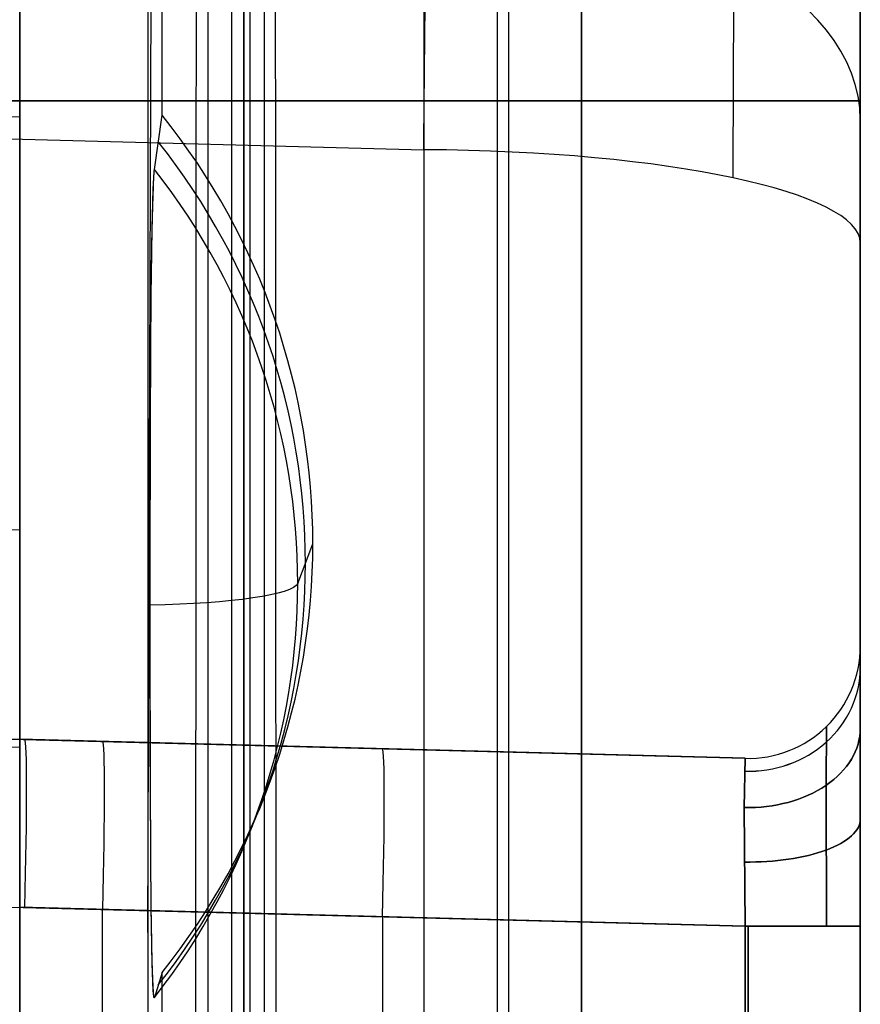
# Model space of a CAD drawing. Extents: x -9 to 8, y 1 to 147.
# Tile 158 of 181: x 6.85 to 8.35, y 138.04 to 139.8. Entities that reach past the tile are written whole.
import ezdxf

# ---------------------------------------------------------------- set-up
doc = ezdxf.new("R2010")
doc.units = 0
doc.layers.add('DEFAULT', color=7, linetype='CONTINUOUS')

msp = doc.modelspace()

# ---------------------------------------------------------------- linework, layer by layer
at = {"layer": 'DEFAULT', "color": 254}
for p, q in [((7.0745, 146.375, -7.6549), (7.0745, 136.9726, -6.3514)), ((7.0997, 139.6321, -5.75), (7.0997, 146.3743, -6.6848)), ((7.6979, 145.5663, -5.456), (7.6979, 114.3634, -1.1301)), ((7.7188, 114.239, -1.9206), (7.7188, 145.4767, -6.2513)), ((7.0745, 138.1728, -6.5178), (7.0997, 145.1747, -6.5184)), ((7.1819, 115.0782, -1.2292), (7.1819, 144.5828, -5.3197)), ((7.0862, 139.5349, -6.2572), (7.0997, 139.6321, -5.75)), ((7.0851, 139.5227, -6.2961), (7.0852, 139.5241, -6.293)), ((7.0852, 139.5241, -6.293), (7.0853, 139.5253, -6.2899)), ((7.0853, 139.5253, -6.2899), (7.0854, 139.5266, -6.2867)), ((7.0853, 139.5238, -6.2936), (7.0854, 139.5262, -6.2877)), ((7.0854, 139.5262, -6.2877), (7.0856, 139.5284, -6.2817)), ((7.0854, 139.5266, -6.2867), (7.0855, 139.5277, -6.2835)), ((7.0855, 139.5277, -6.2835), (7.0856, 139.5288, -6.2803)), ((7.0856, 139.5299, -6.2771), (7.0857, 139.5309, -6.2738)), ((7.0856, 139.5284, -6.2817), (7.0857, 139.5303, -6.2757)), ((7.0856, 139.5288, -6.2803), (7.0856, 139.5299, -6.2771)), ((7.0857, 139.5309, -6.2738), (7.0858, 139.5318, -6.2706)), ((7.0857, 139.5303, -6.2757), (7.0858, 139.5312, -6.2726)), ((7.0858, 139.5318, -6.2706), (7.0859, 139.5327, -6.2672)), ((7.0858, 139.5312, -6.2726), (7.0859, 139.5321, -6.2696)), ((7.0859, 139.5329, -6.2665), (7.086, 139.5336, -6.2634)), ((7.0859, 139.5327, -6.2672), (7.086, 139.5335, -6.2639)), ((7.0859, 139.5321, -6.2696), (7.0859, 139.5329, -6.2665)), ((7.086, 139.5336, -6.2634), (7.0861, 139.5343, -6.2603)), ((7.086, 139.5335, -6.2639), (7.0861, 139.5342, -6.2606)), ((7.0861, 139.5342, -6.2606), (7.0862, 139.5349, -6.2572)), ((7.0861, 139.5343, -6.2603), (7.0862, 139.5349, -6.2572)), ((7.0841, 139.5028, -6.3312), (7.0843, 139.5066, -6.3256)), ((7.0843, 139.5066, -6.3256), (7.0845, 139.5102, -6.3199)), ((7.0844, 139.5054, -6.3276), (7.0846, 139.509, -6.3221)), ((7.0845, 139.5102, -6.3199), (7.0846, 139.5136, -6.3141)), ((7.0846, 139.5136, -6.3141), (7.0848, 139.5169, -6.3082)), ((7.0846, 139.509, -6.3221), (7.0847, 139.5123, -6.3166)), ((7.0847, 139.5123, -6.3166), (7.0849, 139.5155, -6.311)), ((7.0848, 139.5169, -6.3082), (7.085, 139.5199, -6.3022)), ((7.0849, 139.5155, -6.311), (7.085, 139.5184, -6.3053)), ((7.085, 139.5213, -6.2992), (7.0851, 139.5227, -6.2961)), ((7.085, 139.5199, -6.3022), (7.085, 139.5213, -6.2992)), ((7.085, 139.5184, -6.3053), (7.0851, 139.5212, -6.2995)), ((7.0851, 139.5212, -6.2995), (7.0853, 139.5238, -6.2936)), ((7.0835, 139.4858, -6.3524), (7.0837, 139.4903, -6.3472)), ((7.0837, 139.4903, -6.3472), (7.0838, 139.4946, -6.342)), ((7.0838, 139.4946, -6.342), (7.084, 139.4988, -6.3367)), ((7.0838, 139.4853, -6.3533), (7.0839, 139.4896, -6.3484)), ((7.0839, 139.4896, -6.3484), (7.084, 139.4938, -6.3433)), ((7.084, 139.4988, -6.3367), (7.0841, 139.5028, -6.3312)), ((7.084, 139.4938, -6.3433), (7.0842, 139.4979, -6.3382)), ((7.0842, 139.4979, -6.3382), (7.0843, 139.5017, -6.3329)), ((7.0843, 139.5017, -6.3329), (7.0844, 139.5054, -6.3276)), ((7.083, 139.4665, -6.3716), (7.0831, 139.4715, -6.367)), ((7.0831, 139.4715, -6.367), (7.0832, 139.4764, -6.3622)), ((7.0832, 139.4764, -6.3622), (7.0834, 139.4812, -6.3574)), ((7.0832, 139.4664, -6.372), (7.0833, 139.4713, -6.3675)), ((7.0833, 139.4713, -6.3675), (7.0835, 139.4761, -6.3629)), ((7.0834, 139.4812, -6.3574), (7.0835, 139.4858, -6.3524)), ((7.0835, 139.4761, -6.3629), (7.0836, 139.4808, -6.3582)), ((7.0836, 139.4808, -6.3582), (7.0838, 139.4853, -6.3533)), ((7.0826, 139.4507, -6.3848), (7.0827, 139.4561, -6.3805)), ((7.0827, 139.4561, -6.3805), (7.0828, 139.4613, -6.3761)), ((7.0827, 139.4508, -6.3849), (7.0829, 139.4562, -6.3807)), ((7.0828, 139.4613, -6.3761), (7.083, 139.4665, -6.3716)), ((7.0829, 139.4562, -6.3807), (7.083, 139.4613, -6.3764)), ((7.083, 139.4613, -6.3764), (7.0832, 139.4664, -6.372)), ((7.0822, 139.4339, -6.3968), (7.0823, 139.4396, -6.3929)), ((7.0823, 139.4396, -6.3929), (7.0824, 139.4452, -6.3889)), ((7.0823, 139.4343, -6.3967), (7.0824, 139.4399, -6.3928)), ((7.0824, 139.4452, -6.3889), (7.0826, 139.4507, -6.3848)), ((7.0824, 139.4399, -6.3928), (7.0826, 139.4454, -6.3889)), ((7.0826, 139.4454, -6.3889), (7.0827, 139.4508, -6.3849)), ((7.0818, 139.4164, -6.4076), (7.082, 139.4223, -6.4041)), ((7.0819, 139.4168, -6.4074), (7.082, 139.4227, -6.4039)), ((7.082, 139.4227, -6.4039), (7.0821, 139.4286, -6.4004)), ((7.082, 139.4223, -6.4041), (7.0821, 139.4281, -6.4005)), ((7.0821, 139.4286, -6.4004), (7.0823, 139.4343, -6.3967)), ((7.0821, 139.4281, -6.4005), (7.0822, 139.4339, -6.3968)), ((7.0815, 139.3985, -6.4171), (7.0816, 139.4048, -6.414)), ((7.0815, 139.3983, -6.4172), (7.0816, 139.4044, -6.4141)), ((7.0816, 139.4048, -6.414), (7.0818, 139.4108, -6.4107)), ((7.0816, 139.4044, -6.4141), (7.0817, 139.4104, -6.4109)), ((7.0817, 139.4104, -6.4109), (7.0818, 139.4164, -6.4076)), ((7.0818, 139.4108, -6.4107), (7.0819, 139.4168, -6.4074)), ((7.0812, 139.3735, -6.4283), (7.0813, 139.386, -6.423)), ((7.0812, 139.3794, -6.4259), (7.0813, 139.3858, -6.4231)), ((7.0813, 139.386, -6.423), (7.0814, 139.3922, -6.4201)), ((7.0813, 139.3858, -6.4231), (7.0814, 139.3922, -6.4201)), ((7.0814, 139.3922, -6.4201), (7.0815, 139.3985, -6.4171)), ((7.0814, 139.3922, -6.4201), (7.0815, 139.3983, -6.4172)), ((7.0808, 139.3531, -6.4359), (7.081, 139.3664, -6.4311)), ((7.081, 139.3664, -6.4311), (7.0812, 139.3794, -6.4259)), ((7.081, 139.3609, -6.4332), (7.0812, 139.3735, -6.4283)), ((7.0807, 139.3398, -6.4403), (7.0808, 139.3531, -6.4359)), ((7.0808, 139.3482, -6.4377), (7.081, 139.3609, -6.4332)), ((7.0805, 139.3263, -6.4443), (7.0807, 139.3398, -6.4403)), ((7.0805, 139.3222, -6.4455), (7.0807, 139.3353, -6.4418)), ((7.0807, 139.3353, -6.4418), (7.0808, 139.3482, -6.4377)), ((7.0804, 139.3126, -6.4479), (7.0805, 139.3263, -6.4443)), ((7.0804, 139.3091, -6.4489), (7.0805, 139.3222, -6.4455)), ((7.0801, 139.2851, -6.4541), (7.0802, 139.2989, -6.4512)), ((7.0801, 139.2825, -6.4547), (7.0803, 139.2959, -6.452)), ((7.0802, 139.2989, -6.4512), (7.0804, 139.3126, -6.4479)), ((7.0803, 139.2959, -6.452), (7.0804, 139.3091, -6.4489)), ((7.08, 139.2713, -6.4567), (7.0801, 139.2851, -6.4541)), ((7.08, 139.2691, -6.4571), (7.0801, 139.2825, -6.4547)), ((7.0799, 139.2574, -6.4589), (7.08, 139.2713, -6.4567)), ((7.0799, 139.2557, -6.4593), (7.08, 139.2691, -6.4571)), ((7.0797, 139.2294, -6.4626), (7.0798, 139.2434, -6.4609)), ((7.0798, 139.2434, -6.4609), (7.0799, 139.2574, -6.4589)), ((7.0798, 139.2422, -6.4611), (7.0799, 139.2557, -6.4593)), ((7.0797, 139.2286, -6.4627), (7.0798, 139.2422, -6.4611)), ((7.0797, 139.2154, -6.464), (7.0797, 139.2294, -6.4626)), ((7.0797, 139.2151, -6.4641), (7.0797, 139.2286, -6.4627)), ((7.0795, 139.1874, -6.4661), (7.0797, 139.2154, -6.464)), ((7.0795, 139.1879, -6.4661), (7.0797, 139.2151, -6.4641)), ((7.0794, 139.1607, -6.4674), (7.0795, 139.1879, -6.4661)), ((7.0794, 139.1594, -6.4674), (7.0795, 139.1874, -6.4661)), ((7.0792, 139.1316, -6.4679), (7.0794, 139.1594, -6.4674)), ((7.0793, 139.1336, -6.4681), (7.0794, 139.1607, -6.4674)), ((7.0791, 139.1039, -6.4677), (7.0792, 139.1316, -6.4679)), ((7.0792, 139.1065, -6.4681), (7.0793, 139.1336, -6.4681)), ((7.0789, 139.0764, -6.4669), (7.0791, 139.1039, -6.4677)), ((7.0791, 139.0794, -6.4676), (7.0792, 139.1065, -6.4681)), ((7.0787, 139.0218, -6.464), (7.0789, 139.0764, -6.4669)), ((7.079, 139.0255, -6.465), (7.0791, 139.0794, -6.4676)), ((7.0787, 138.9679, -6.4595), (7.0787, 139.0218, -6.464)), ((7.0789, 138.9716, -6.4608), (7.079, 139.0255, -6.465)), ((7.0787, 138.8614, -6.4478), (7.0787, 138.9679, -6.4595)), ((7.0788, 138.9179, -6.4552), (7.0789, 138.9716, -6.4608)), ((7.0788, 138.8642, -6.4487), (7.0788, 138.9179, -6.4552)), ((7.0787, 138.6531, -6.4189), (7.0787, 138.8614, -6.4478)), ((7.0788, 138.5961, -6.4106), (7.0788, 138.8642, -6.4487)), ((7.3418, 138.7959, -6.1547), (7.3688, 138.8667, -5.6439)), ((7.0787, 138.5475, -6.4012), (7.0787, 138.6531, -6.4189)), ((7.0789, 138.5428, -6.4013), (7.0788, 138.5961, -6.4106)), ((7.0787, 138.4944, -6.3908), (7.0787, 138.5475, -6.4012)), ((7.079, 138.4898, -6.3907), (7.0789, 138.5428, -6.4013)), ((7.0789, 138.441, -6.3788), (7.0787, 138.4944, -6.3908)), ((7.079, 138.4634, -6.3848), (7.079, 138.4898, -6.3907)), ((7.0791, 138.4371, -6.3784), (7.079, 138.4634, -6.3848)), ((7.0791, 138.4143, -6.3721), (7.0789, 138.441, -6.3788)), ((7.0792, 138.411, -6.3716), (7.0791, 138.4371, -6.3784)), ((7.0792, 138.3876, -6.3647), (7.0791, 138.4143, -6.3721)), ((7.0793, 138.3849, -6.3641), (7.0792, 138.411, -6.3716)), ((7.0794, 138.361, -6.3567), (7.0792, 138.3876, -6.3647)), ((7.0794, 138.359, -6.3561), (7.0793, 138.3849, -6.3641)), ((7.0795, 138.3344, -6.3479), (7.0794, 138.361, -6.3567)), ((7.0795, 138.3333, -6.3475), (7.0794, 138.359, -6.3561)), ((7.0797, 138.308, -6.3382), (7.0795, 138.3344, -6.3479)), ((7.0797, 138.3077, -6.3381), (7.0795, 138.3333, -6.3475)), ((7.0797, 138.295, -6.333), (7.0797, 138.308, -6.3382)), ((7.0797, 138.295, -6.3331), (7.0797, 138.3077, -6.3381)), ((7.0798, 138.2825, -6.3279), (7.0797, 138.295, -6.3331)), ((7.0798, 138.282, -6.3276), (7.0797, 138.295, -6.333)), ((7.0799, 138.27, -6.3224), (7.0798, 138.2825, -6.3279)), ((7.0799, 138.2691, -6.3219), (7.0798, 138.282, -6.3276)), ((7.08, 138.2577, -6.3167), (7.0799, 138.27, -6.3224)), ((7.08, 138.2563, -6.316), (7.0799, 138.2691, -6.3219)), ((7.0801, 138.2455, -6.3108), (7.08, 138.2577, -6.3167)), ((7.0801, 138.2437, -6.3097), (7.08, 138.2563, -6.316)), ((7.0803, 138.2334, -6.3045), (7.0801, 138.2455, -6.3108)), ((7.0802, 138.2312, -6.3032), (7.0801, 138.2437, -6.3097)), ((7.0804, 138.2189, -6.2963), (7.0802, 138.2312, -6.3032)), ((7.0804, 138.2215, -6.298), (7.0803, 138.2334, -6.3045)), ((7.0805, 138.2099, -6.2911), (7.0804, 138.2215, -6.298)), ((7.0805, 138.2067, -6.2891), (7.0804, 138.2189, -6.2963)), ((7.0807, 138.1984, -6.284), (7.0805, 138.2099, -6.2911)), ((7.0807, 138.1948, -6.2816), (7.0805, 138.2067, -6.2891)), ((7.0808, 138.1871, -6.2765), (7.0807, 138.1984, -6.284)), ((7.0808, 138.1832, -6.2738), (7.0807, 138.1948, -6.2816)), ((7.081, 138.1761, -6.2687), (7.0808, 138.1871, -6.2765)), ((7.081, 138.1718, -6.2655), (7.0808, 138.1832, -6.2738)), ((7.0812, 138.1653, -6.2606), (7.081, 138.1761, -6.2687)), ((7.0812, 138.1607, -6.2569), (7.081, 138.1718, -6.2655)), ((7.0813, 138.1548, -6.2521), (7.0812, 138.1653, -6.2606)), ((7.0813, 138.1552, -6.2525), (7.0812, 138.1607, -6.2569)), ((7.0814, 138.1499, -6.248), (7.0813, 138.1552, -6.2525)), ((7.0814, 138.1496, -6.2477), (7.0813, 138.1548, -6.2521)), ((7.0815, 138.1446, -6.2433), (7.0814, 138.1499, -6.248)), ((7.0815, 138.1445, -6.2432), (7.0814, 138.1496, -6.2477)), ((7.0816, 138.1395, -6.2386), (7.0815, 138.1446, -6.2433)), ((7.0816, 138.1395, -6.2386), (7.0815, 138.1445, -6.2432)), ((7.0817, 138.1346, -6.2339), (7.0816, 138.1395, -6.2386)), ((7.0818, 138.1345, -6.2338), (7.0816, 138.1395, -6.2386)), ((7.0819, 138.1298, -6.2291), (7.0817, 138.1346, -6.2339)), ((7.0819, 138.1297, -6.229), (7.0818, 138.1345, -6.2338)), ((7.082, 138.125, -6.2241), (7.0819, 138.1298, -6.2291)), ((7.082, 138.1249, -6.2241), (7.0819, 138.1297, -6.229)), ((7.0821, 138.1204, -6.2191), (7.082, 138.125, -6.2241)), ((7.0821, 138.1203, -6.219), (7.082, 138.1249, -6.2241)), ((7.0822, 138.1159, -6.2139), (7.0821, 138.1204, -6.2191)), ((7.0823, 138.1158, -6.2139), (7.0821, 138.1203, -6.219)), ((7.0823, 138.1115, -6.2086), (7.0822, 138.1159, -6.2139)), ((7.0824, 138.1114, -6.2087), (7.0823, 138.1158, -6.2139)), ((7.0824, 138.1072, -6.2032), (7.0823, 138.1115, -6.2086)), ((7.0826, 138.1072, -6.2034), (7.0824, 138.1114, -6.2087)), ((7.0826, 138.1031, -6.1978), (7.0824, 138.1072, -6.2032)), ((7.0827, 138.1031, -6.1981), (7.0826, 138.1072, -6.2034)), ((7.0827, 138.0991, -6.1922), (7.0826, 138.1031, -6.1978)), ((7.0829, 138.0991, -6.1926), (7.0827, 138.1031, -6.1981)), ((7.0997, 138.1013, -5.5378), (7.0862, 138.0568, -6.0523)), ((7.0997, 136.9726, -5.3813), (7.0997, 138.1013, -5.5378)), ((7.0828, 138.0952, -6.1865), (7.0827, 138.0991, -6.1922)), ((7.083, 138.0915, -6.1808), (7.0828, 138.0952, -6.1865)), ((7.083, 138.0953, -6.1871), (7.0829, 138.0991, -6.1926)), ((7.0832, 138.0916, -6.1815), (7.083, 138.0953, -6.1871)), ((7.0831, 138.0879, -6.175), (7.083, 138.0915, -6.1808)), ((7.0832, 138.0845, -6.1691), (7.0831, 138.0879, -6.175)), ((7.0833, 138.0881, -6.1758), (7.0832, 138.0916, -6.1815)), ((7.0834, 138.0812, -6.1631), (7.0832, 138.0845, -6.1691)), ((7.0835, 138.0847, -6.17), (7.0833, 138.0881, -6.1758)), ((7.0836, 138.0815, -6.1642), (7.0835, 138.0847, -6.17)), ((7.0835, 138.0781, -6.157), (7.0834, 138.0812, -6.1631)), ((7.0837, 138.0752, -6.1508), (7.0835, 138.0781, -6.157)), ((7.0838, 138.0785, -6.1583), (7.0836, 138.0815, -6.1642)), ((7.0838, 138.0725, -6.1446), (7.0837, 138.0752, -6.1508)), ((7.0839, 138.0756, -6.1524), (7.0838, 138.0785, -6.1583)), ((7.084, 138.07, -6.1384), (7.0838, 138.0725, -6.1446)), ((7.0841, 138.073, -6.1463), (7.0839, 138.0756, -6.1524)), ((7.0841, 138.0676, -6.132), (7.084, 138.07, -6.1384)), ((7.0842, 138.0705, -6.1403), (7.0841, 138.073, -6.1463)), ((7.0843, 138.0655, -6.1256), (7.0841, 138.0676, -6.132)), ((7.0843, 138.0682, -6.1342), (7.0842, 138.0705, -6.1403)), ((7.0845, 138.0661, -6.128), (7.0843, 138.0682, -6.1342)), ((7.0845, 138.0635, -6.1192), (7.0843, 138.0655, -6.1256)), ((7.0846, 138.0642, -6.1218), (7.0845, 138.0661, -6.128)), ((7.0846, 138.0618, -6.1127), (7.0845, 138.0635, -6.1192)), ((7.0847, 138.0625, -6.1156), (7.0846, 138.0642, -6.1218)), ((7.0848, 138.0603, -6.1061), (7.0846, 138.0618, -6.1127)), ((7.0849, 138.0609, -6.1093), (7.0847, 138.0625, -6.1156)), ((7.085, 138.059, -6.0995), (7.0848, 138.0603, -6.1061)), ((7.085, 138.0596, -6.103), (7.0849, 138.0609, -6.1093)), ((7.0851, 138.0585, -6.0967), (7.085, 138.0596, -6.103)), ((7.085, 138.0585, -6.0962), (7.085, 138.059, -6.0995)), ((7.0851, 138.058, -6.0929), (7.085, 138.0585, -6.0962)), ((7.0853, 138.0576, -6.0903), (7.0851, 138.0585, -6.0967)), ((7.0852, 138.0575, -6.0895), (7.0851, 138.058, -6.0929)), ((7.0853, 138.0572, -6.0862), (7.0852, 138.0575, -6.0895)), ((7.0854, 138.0569, -6.084), (7.0853, 138.0576, -6.0903)), ((7.0854, 138.0568, -6.0828), (7.0853, 138.0572, -6.0862)), ((7.0856, 138.0565, -6.0776), (7.0854, 138.0569, -6.084)), ((7.0855, 138.0566, -6.0795), (7.0854, 138.0568, -6.0828)), ((7.0856, 138.0564, -6.0761), (7.0855, 138.0566, -6.0795)), ((7.0857, 138.0562, -6.0713), (7.0856, 138.0565, -6.0776)), ((7.0856, 138.0563, -6.0727), (7.0856, 138.0564, -6.0761)), ((7.0857, 138.0562, -6.0693), (7.0856, 138.0563, -6.0727)), ((7.0858, 138.0562, -6.0659), (7.0857, 138.0562, -6.0693)), ((7.0858, 138.0562, -6.0681), (7.0857, 138.0562, -6.0713)), ((7.0859, 138.0563, -6.0625), (7.0858, 138.0562, -6.0659)), ((7.0859, 138.0562, -6.0649), (7.0858, 138.0562, -6.0681)), ((7.086, 138.0564, -6.0591), (7.0859, 138.0563, -6.0625)), ((7.086, 138.0564, -6.0586), (7.0859, 138.0563, -6.0618)), ((7.0859, 138.0563, -6.0618), (7.0859, 138.0562, -6.0649)), ((7.0861, 138.0566, -6.0557), (7.086, 138.0564, -6.0591)), ((7.0861, 138.0566, -6.0554), (7.086, 138.0564, -6.0586)), ((7.0862, 138.0568, -6.0523), (7.0861, 138.0566, -6.0557)), ((7.0862, 138.0568, -6.0523), (7.0861, 138.0566, -6.0554))]:
    msp.add_line(p, q, dxfattribs=at)
at = {"layer": 'DEFAULT', "color": 9}
for p, q in [((7.2241, 136.8446, -6.4022), (7.2241, 146.3711, -7.7229)), ((7.8485, 145.7252, -5.3771), (7.8485, 114.3223, -1.0235)), ((7.2563, 145.6007, -6.3746), (7.2563, 114.5749, -2.0733)), ((7.8485, 114.185, -2.014), (7.8485, 145.5879, -6.3676)), ((7.2827, 115.0959, -1.1257), (7.2827, 144.5975, -5.2158)), ((6.8457, 138.5034, -24.7696), (6.8457, 141.3243, -24.7696)), ((8.3457, 139.9582, -54.0095), (8.3457, 25.1274, -54.0095)), ((6.8457, 139.7804, -24.7696), (6.8457, 139.7804, -39.4437)), ((0.0007, 139.7683, -102.3288), (7.5666, 139.5702, -102.1684)), ((5.8457, 139.6489, -39.6286), (6.8457, 139.6291, -39.6115)), ((8.3457, 139.6572, -15.2369), (6.1457, 139.6572, -15.1985)), ((6.1457, 139.6572, -9.4753), (8.3457, 139.6572, -9.4369)), ((7.5666, 139.5702, -102.1684), (7.5666, 114.9239, -107.4071)), ((8.3457, 114.7576, -106.6249), (8.3457, 139.4039, -101.3861)), ((8.3457, 139.4039, -101.3861), (8.3457, 114.7576, -106.6249)), ((5.8457, 138.915, -40.7142), (6.8457, 138.8917, -40.7022)), ((8.3457, 138.6836, -84.5808), (8.3457, 138.6836, -93.2917)), ((8.3457, 138.6836, -24.8945), (8.3457, 138.6836, -33.6054)), ((8.1404, 138.4837, -93.2917), (3.3457, 138.6092, -93.4173)), ((3.3457, 138.6092, -88.9653), (8.1404, 138.4837, -88.9653)), ((5.5676, 138.551, -84.5134), (8.1404, 138.4837, -84.5808)), ((8.2854, 138.5404, -93.2917), (8.2846, 138.4355, -93.5434)), ((8.2854, 138.5404, -33.6054), (8.2846, 138.4355, -33.8571)), ((8.2846, 138.4355, -24.6428), (8.2854, 138.5404, -24.8945)), ((8.2846, 138.4355, -84.3291), (8.2854, 138.5404, -84.5808)), ((5.8457, 138.5296, -24.7434), (6.8457, 138.5034, -24.7696)), ((6.8457, 138.5176, -33.6393), (6.8457, 138.5176, -24.8606)), ((6.8457, 138.5176, -24.8606), (6.8457, 138.5034, -24.7696)), ((6.8457, 138.5176, -24.8606), (8.1404, 138.4837, -24.8945)), ((8.1404, 138.4837, -33.6054), (6.8457, 138.5176, -33.6393)), ((6.8457, 138.5176, -29.25), (8.1404, 138.4837, -29.25)), ((7.4931, 138.5006, -24.8775), (7.4931, 138.5006, -33.6224)), ((8.1404, 138.4837, -93.2917), (8.1383, 138.3959, -93.5038)), ((8.1404, 138.4837, -33.6054), (8.1383, 138.3959, -33.8176)), ((8.1383, 138.3959, -24.6823), (8.1404, 138.4837, -24.8945)), ((8.1383, 138.3959, -84.3686), (8.1404, 138.4837, -84.5808)), ((8.1404, 138.4837, -24.8945), (8.1404, 138.4837, -33.6054)), ((8.1404, 138.4837, -84.5808), (8.1404, 138.4837, -93.2917)), ((8.1457, 138.4836, -33.6054), (8.1457, 138.4836, -24.8945)), ((8.1457, 138.4836, -93.2917), (8.1457, 138.4836, -84.5808)), ((8.2854, 138.1838, -84.2241), (8.2846, 138.4355, -84.3291)), ((8.2854, 138.1838, -24.5378), (8.2846, 138.4355, -24.6428)), ((8.2846, 138.4355, -33.8571), (8.2854, 138.1838, -33.9621)), ((8.2846, 138.4355, -93.5434), (8.2854, 138.1838, -93.6484)), ((8.1404, 138.1838, -84.2809), (8.1383, 138.3959, -84.3686)), ((8.1404, 138.1838, -24.5946), (8.1383, 138.3959, -24.6823)), ((8.1383, 138.3959, -33.8176), (8.1404, 138.1838, -33.9053)), ((8.1383, 138.3959, -93.5038), (8.1404, 138.1838, -93.5916)), ((6.8457, 138.2759, -50.5005), (6.8457, 135.6807, -50.5005)), ((5.8457, 138.2439, -24.5345), (8.1404, 138.1838, -24.5946)), ((5.8457, 138.2439, -93.6517), (8.1404, 138.1838, -93.5916)), ((6.8457, 135.9389, -33.9392), (6.8457, 138.2177, -33.9392)), ((6.8457, 138.2177, -33.9392), (8.1404, 138.1838, -33.9053)), ((8.1404, 138.1838, -84.2809), (6.8457, 138.2177, -84.247)), ((6.9931, 138.2138, -93.6217), (6.9931, 135.9428, -93.6217)), ((6.9931, 138.2138, -24.5645), (6.9931, 135.9428, -24.5645)), ((7.4931, 138.2007, -84.2639), (7.4931, 135.9559, -84.2639)), ((7.4931, 138.2007, -33.9223), (7.4931, 135.9559, -33.9223)), ((8.1404, 135.9728, -84.2809), (8.1404, 138.1838, -84.2809)), ((8.1404, 138.1838, -93.5916), (8.1404, 135.9728, -93.5916)), ((8.1404, 135.9728, -24.5946), (8.1404, 138.1838, -24.5946)), ((8.1404, 138.1838, -33.9053), (8.1404, 135.9728, -33.9053)), ((8.1457, 138.1838, -33.9053), (8.1457, 135.9728, -33.9053)), ((8.1457, 135.9728, -24.5946), (8.1457, 138.1838, -24.5946)), ((8.1457, 138.1838, -93.5915), (8.1457, 135.9728, -93.5915)), ((8.1457, 135.9728, -84.2809), (8.1457, 138.1838, -84.2809)), ((8.3457, 138.1838, -93.7915), (8.3457, 135.9728, -93.7915)), ((8.3457, 135.9728, -84.0809), (8.3457, 138.1838, -84.0809)), ((8.3457, 138.1838, -34.1053), (8.3457, 135.9728, -34.1053)), ((8.3457, 135.9728, -24.3946), (8.3457, 138.1838, -24.3946))]:
    msp.add_line(p, q, dxfattribs=at)
at = {"layer": 'DEFAULT', "color": 9, "extrusion": (1, 2.03967e-11, 1.19095e-10)}
msp.add_arc((61.766, -493.8639, 7.5666), 496.2149, 80.281457, 83.889061, dxfattribs=at)
at = {"layer": 'DEFAULT', "color": 9, "extrusion": (1, 0, 0)}
for centre, radius, start, end in [((61.766, -493.8639, 8.3457), 495.4152, 80.281457, 83.889061), ((139.6572, -12.3369, 8.3457), 2.9, 270, 90), ((139.6572, -12.3369, 7.2457), 2.8808, 270, 90), ((139.6572, -12.3369, 7.2457), 2.8808, 90, 270), ((139.6572, -12.3369, 8.3457), 2.9, 90, 270), ((138.1838, -33.6055, 8.3457), 0.4998, 315.0033, 0.0049), ((138.1838, -84.5808, 8.3457), 0.4998, 45.0033, 90.0049)]:
    msp.add_arc(centre, radius, start, end, dxfattribs=at)
at = {"layer": 'DEFAULT', "color": 9, "extrusion": (0.999657, -0.003595, -0.025929)}
msp.add_arc((61.7451, -493.8512, 6.8957), 496.392, 80.37739, 83.818719, dxfattribs=at)
at = {"layer": 'DEFAULT', "color": 254, "extrusion": (0.999657, 0.003595, 0.025929)}
msp.add_arc((61.6573, -494.4734, 7.5612), 496.6298, 80.379856, 83.81685, dxfattribs=at)
at = {"layer": 'DEFAULT', "color": 9, "extrusion": (1, 1.68316e-15, -1.45647e-15)}
msp.add_arc((143.8262, -43.2433, 6.8457), 5.5503, 125.506, 180.0012, dxfattribs=at)
at = {"layer": 'DEFAULT', "color": 9, "extrusion": (0.999836, -0.014031, 0.011423)}
msp.add_arc((139.3503, -100.7588, 4.44), 1.4999, 282.0164, 321.0041, dxfattribs=at)
at = {"layer": 'DEFAULT', "color": 9, "extrusion": (0.999839, -0.013956, 0.011301)}
msp.add_arc((139.3453, -100.7508, 4.4629), 1.5082, 282.1285, 320.892, dxfattribs=at)
at = {"layer": 'DEFAULT', "color": 9, "extrusion": (1.11538e-13, 0.62932, 0.777146)}
msp.add_arc((-7.5457, -172.2975, 9.3783), 0.8, 180, 268.0701, dxfattribs=at)
at = {"layer": 'DEFAULT', "color": 9, "extrusion": (0.999972, -0.005842, 0.004734)}
msp.add_arc((139.2919, -100.7225, 6.8209), 1.2728, 282.3901, 320.8851, dxfattribs=at)
at = {"layer": 'DEFAULT', "color": 9, "extrusion": (-3.19625e-05, 0.852645, 0.522491)}
msp.add_arc((-7.551, -159.3233, 66.122), 0.7999, 180.0265, 268.1888, dxfattribs=at)
at = {"layer": 'DEFAULT', "color": 9, "extrusion": (1, 1.75312e-13, 4.94569e-13)}
msp.add_arc((139.2584, -100.7017, 8.3457), 0.6998, 321.0018, 0.0028, dxfattribs=at)
at = {"layer": 'DEFAULT', "color": 9, "extrusion": (1, 3.60874e-14, -2.97839e-14)}
msp.add_arc((139.2584, -100.7017, 8.3457), 0.6998, 281.9972, 320.9982, dxfattribs=at)
at = {"layer": 'DEFAULT', "color": 254, "extrusion": (-1.44551e-15, 0.137324, 0.990526)}
msp.add_arc((-6.1251, -138.3261, 13.4793), 1.2437, 141.5921, 218.4079, dxfattribs=at)
at = {"layer": 'DEFAULT', "color": 254, "extrusion": (0, 0.137324, 0.990526)}
msp.add_arc((-6.1251, -138.3261, 13.2251), 1.2304, 141.8767, 218.1233, dxfattribs=at)
at = {"layer": 'DEFAULT', "color": 9, "extrusion": (-4.10488e-14, 0.978148, 0.207912)}
msp.add_arc((-7.5457, -128.1543, 115.2782), 0.8, 180, 268.5, dxfattribs=at)
at = {"layer": 'DEFAULT', "color": 254, "extrusion": (-2.94226e-15, 0.137324, 0.990526)}
msp.add_arc((-6.1251, -138.3261, 12.9636), 1.2167, 142.1777, 217.8223, dxfattribs=at)
at = {"layer": 'DEFAULT', "color": 254, "extrusion": (-2.04352e-18, 0.990526, -0.137324)}
msp.add_arc((-7.0422, 12.9793, 138.3261), 0.3, 183, 262.9937, dxfattribs=at)
at = {"layer": 'DEFAULT', "color": 9}
for centre, end in [((8.1457, 138.6836, -33.6054), 0), ((8.1457, 138.6836, -24.8945), 360), ((8.1457, 138.6836, -93.2917), 360), ((8.1457, 138.6836, -84.5808), 0), ((8.1457, 138.6836, -29.25), 0), ((8.1457, 138.6836, -88.9362), 0)]:
    msp.add_arc(centre, 0.2, 268.5, end, dxfattribs=at)
at = {"layer": 'DEFAULT', "color": 9, "extrusion": (1, -4.31327e-14, 1.78626e-14)}
msp.add_arc((138.1838, -93.2918, 8.3457), 0.4998, 315.0033, 0.0049, dxfattribs=at)
at = {"layer": 'DEFAULT', "color": 9, "extrusion": (1, 6.64778e-14, 2.25048e-14)}
msp.add_arc((138.1838, -84.5807, 8.3457), 0.4998, 359.9951, 44.9967, dxfattribs=at)
at = {"layer": 'DEFAULT', "color": 9, "extrusion": (1, 4.31327e-14, 1.78626e-14)}
msp.add_arc((138.1838, -24.8944, 8.3457), 0.4998, 359.9951, 44.9967, dxfattribs=at)
at = {"layer": 'DEFAULT', "color": 9, "extrusion": (-9.20988e-05, 0.382706, 0.92387)}
for centre in [(-8.1791, -163.865, -33.3065), (-8.1791, -141.0227, 21.8359)]:
    msp.add_arc(centre, 0.2, 88.0244, 180.0372, dxfattribs=at)
at = {"layer": 'DEFAULT', "color": 9, "extrusion": (9.20988e-05, -0.382706, 0.92387)}
for centre in [(8.1791, 118.6345, -75.8822), (8.1791, 95.7922, -131.0246)]:
    msp.add_arc(centre, 0.2, 268.0244, 0.0372, dxfattribs=at)
at = {"layer": 'DEFAULT', "color": 9, "extrusion": (-1.90953e-13, -0.707107, 0.707107)}
msp.add_arc((8.1457, 38.4029, -157.5183), 0.2, 267.8792, 360, dxfattribs=at)
at = {"layer": 'DEFAULT', "color": 9, "extrusion": (-3.09843e-13, 0.707107, 0.707107)}
msp.add_arc((-8.1457, -164.1777, 31.7435), 0.2, 87.8792, 180, dxfattribs=at)
at = {"layer": 'DEFAULT', "color": 9, "extrusion": (-1.92625e-13, 0.707107, -0.707107)}
msp.add_arc((-8.1457, 80.6075, 115.3137), 0.2, 180, 272.1208, dxfattribs=at)
at = {"layer": 'DEFAULT', "color": 9, "extrusion": (-2.11907e-13, 0.707107, 0.707107)}
msp.add_arc((-8.1457, -121.9732, 73.9481), 0.2, 87.8792, 180, dxfattribs=at)
at = {"layer": 'DEFAULT', "color": 9, "extrusion": (1, 3.57252e-14, -8.62655e-14)}
msp.add_arc((138.1838, -93.2917, 8.3457), 0.4998, 269.9951, 314.9967, dxfattribs=at)
at = {"layer": 'DEFAULT', "color": 9, "extrusion": (1, 9.28435e-15, -4.66901e-14)}
msp.add_arc((138.1838, -33.6054, 8.3457), 0.4998, 269.9951, 314.9967, dxfattribs=at)
at = {"layer": 'DEFAULT', "color": 9, "extrusion": (1, -1.32204e-14, -1.97877e-14)}
msp.add_arc((138.1838, -24.8945, 8.3457), 0.4998, 45.0033, 90.0049, dxfattribs=at)
at = {"layer": 'DEFAULT', "color": 9, "extrusion": (1, 7.14852e-15, -7.14852e-15)}
msp.add_arc((138.2177, -33.6394, 6.8457), 0.2999, 269.9919, 0.0081, dxfattribs=at)
at = {"layer": 'DEFAULT', "color": 9, "extrusion": (0.999315, -0.026168, -0.026168)}
for centre, start in [((138.3493, -84.4337, 5.4372), 0), ((138.3493, -24.7679, 4.0145), 360)]:
    msp.add_arc(centre, 0.3, start, 89.9607, dxfattribs=at)
at = {"layer": 'DEFAULT', "color": 9, "extrusion": (0.999315, -0.026168, 0.026168)}
msp.add_arc((138.3493, -33.712, 2.9838), 0.3, 270.0393, 360, dxfattribs=at)
at = {"layer": 'DEFAULT', "color": 9, "extrusion": (9.20987e-05, 0.92387, -0.382706)}
for centre in [(-8.1319, -24.7579, 160.0342), (-8.1319, 30.3844, 137.1919)]:
    msp.add_arc(centre, 0.2, 179.9478, 271.9607, dxfattribs=at)
at = {"layer": 'DEFAULT', "color": 9, "extrusion": (9.20987e-05, 0.92387, 0.382706)}
for centre in [(-8.1319, -84.4308, 114.8037), (-8.1319, -139.5731, 91.9614)]:
    msp.add_arc(centre, 0.2, 88.0393, 180.0522, dxfattribs=at)
at = {"layer": 'DEFAULT', "color": 9, "extrusion": (-4.70232e-13, 1, 1.98392e-13)}
msp.add_arc((-8.1457, -84.0809, 138.1838), 0.2, 180, 271.5, dxfattribs=at)
at = {"layer": 'DEFAULT', "color": 9, "extrusion": (-9.30074e-14, 1, 2.37632e-13)}
msp.add_arc((-8.1457, -24.3946, 138.1838), 0.2, 180, 271.5, dxfattribs=at)
at = {"layer": 'DEFAULT', "color": 9, "extrusion": (0, 1, -1.4206e-13)}
msp.add_arc((-8.1457, -34.1053, 138.1838), 0.2, 88.5, 180, dxfattribs=at)
at = {"layer": 'DEFAULT', "color": 9, "extrusion": (0, 1, 0)}
msp.add_arc((-8.1457, -93.7915, 138.1838), 0.2, 88.5, 180, dxfattribs=at)

doc.saveas('drawing.dxf')
